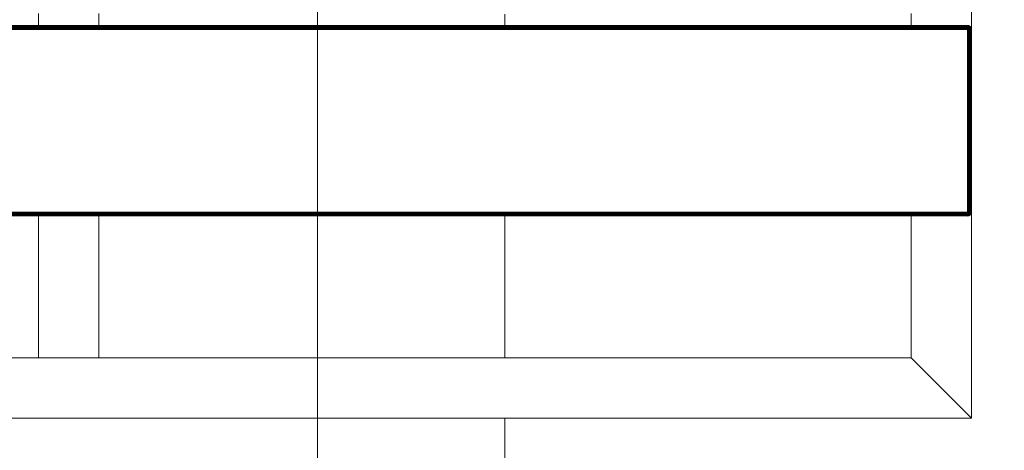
# Model space of a CAD drawing. Header units: millimetres. Extents: x -68595 to 26741, y -534 to 35396.
# Tile 118 of 172: x -55353 to -54862, y 28377 to 28591. Entities that reach past the tile are written whole.
import ezdxf

# ---------------------------------------------------------------- set-up
doc = ezdxf.new("R2010")
doc.units = ezdxf.units.MM
doc.linetypes.add('Center', pattern=[2999.999912, 1200.000007, -599.999968, 599.999968, -599.999968])
for name, color, linetype, lineweight, true_color in [('Furniture-1', 7, 'Continuous', 9, 0xaaaaaa), ('Grids-3', 7, 'Center', 9, 0xaaaaaa), ('Kohvikulaud-1', 7, 'Continuous', 9, 0xaaaaaa), ('Surface Pattern-1', 7, 'Continuous', 9, 0x232323)]:
    doc.layers.add(name, color=color, linetype=linetype, lineweight=lineweight, true_color=true_color)

# ---------------------------------------------------------------- blocks, each defined once
blk = doc.blocks.new('MA_Kohvikulaud - Kohvikulaud_DWG-11500971-Sisehoov')
at = {"layer": 'Kohvikulaud-1'}
for p, q in [((656.75, 450), (666.38, 450)), ((664.37, 448), (664.41, 448.36)), ((664.41, 448.36), (664.37, 448)), ((664.41, 448.03), (664.37, 448)), ((664.41, 448.36), (664.52, 448.74)), ((664.41, 448.36), (664.52, 448.73)), ((664.52, 448.07), (664.41, 448)), ((664.41, -448), (664.41, 448)), ((664.52, 448.74), (664.7, 449.09)), ((664.7, 449.09), (664.52, 448.73)), ((664.52, 448.73), (664.7, 449.09)), ((664.7, 449.08), (664.52, 448.68)), ((664.52, 448.7), (664.7, 449.08)), ((664.52, 448.68), (664.7, 449.02)), ((664.52, 448.62), (664.7, 449.02)), ((664.52, 448.62), (664.7, 448.92)), ((664.52, 448.52), (664.7, 448.92)), ((664.52, 448.52), (664.7, 448.77)), ((664.52, 448.4), (664.7, 448.77)), ((664.52, 448.4), (664.7, 448.6)), ((664.52, 448.27), (664.7, 448.6)), ((664.52, 448.27), (664.7, 448.4)), ((664.52, 448.13), (664.7, 448.4)), ((664.52, 448.13), (664.7, 448.2)), ((664.7, 448), (664.52, 448.07)), ((664.7, 448), (664.52, 448.07)), ((664.52, 448), (664.52, -448)), ((664.7, 449.09), (664.96, 449.41)), ((664.96, 449.41), (664.7, 449.09)), ((664.96, 449.39), (664.7, 449.08)), ((664.7, 449.02), (664.96, 449.31)), ((664.7, 448.92), (664.96, 449.18)), ((664.7, 449.09), (664.7, 449.08)), ((664.7, 449.08), (664.7, 449.02)), ((664.7, 449.02), (664.7, 448.92)), ((664.7, 448.77), (664.96, 449)), ((664.7, 448.92), (664.7, 448.77)), ((664.7, 448.6), (664.96, 448.77)), ((664.7, 448.77), (664.7, 448.6)), ((664.7, 448.6), (664.7, 448.4)), ((664.7, 448.4), (664.96, 448.52)), ((664.7, 448.4), (664.7, 448.2)), ((664.7, 448.2), (664.96, 448.26)), ((664.7, 448), (664.7, 448.2)), ((664.7, 448), (664.96, 448)), ((664.7, -448), (664.7, 448)), ((664.96, 449.41), (665.28, 449.67)), ((665.28, 449.67), (664.96, 449.41)), ((665.28, 449.65), (664.96, 449.39)), ((664.96, 449.31), (665.28, 449.56)), ((664.96, 449.41), (664.96, 449.39)), ((664.96, 449.18), (665.28, 449.4)), ((664.96, 449.39), (664.96, 449.31)), ((664.96, 449.31), (664.96, 449.18)), ((664.96, 449), (665.28, 449.18)), ((664.96, 449.18), (664.96, 449)), ((664.96, 449), (664.96, 448.77)), ((664.96, 448.77), (665.28, 448.92)), ((664.96, 448.77), (664.96, 448.52)), ((664.96, 448.52), (665.28, 448.62)), ((664.96, 448.52), (664.96, 448.26)), ((664.96, 448.26), (665.28, 448.3)), ((664.96, 448), (664.96, 448.26)), ((664.96, 448), (665.28, 448)), ((664.96, -448), (664.96, 448)), ((665.28, 449.67), (665.64, 449.86)), ((665.64, 449.86), (665.28, 449.67)), ((665.64, 449.83), (665.28, 449.65)), ((665.28, 449.56), (665.64, 449.73)), ((665.28, 449.67), (665.28, 449.65)), ((665.28, 449.65), (665.28, 449.56)), ((665.28, 449.4), (665.64, 449.56)), ((665.28, 449.56), (665.28, 449.4)), ((665.28, 449.4), (665.28, 449.18)), ((665.28, 449.18), (665.64, 449.31)), ((665.28, 449.18), (665.28, 448.92)), ((665.28, 448.92), (665.64, 449.02)), ((665.28, 448.92), (665.28, 448.62)), ((665.28, 448.62), (665.64, 448.68)), ((665.28, 448.62), (665.28, 448.3)), ((665.28, 448.3), (665.64, 448.34)), ((665.28, 448), (665.28, 448.3)), ((665.28, 448), (665.64, 448)), ((665.28, -448), (665.28, 448)), ((665.64, 449.86), (666.01, 449.97)), ((666.01, 449.97), (665.64, 449.86)), ((666.01, 449.93), (665.64, 449.83)), ((665.64, 449.86), (665.64, 449.83)), ((665.64, 449.73), (666.01, 449.83)), ((665.64, 449.83), (665.64, 449.73)), ((665.64, 449.73), (665.64, 449.56)), ((665.64, 449.56), (666.01, 449.65)), ((665.64, 449.56), (665.64, 449.31)), ((665.64, 449.31), (666.01, 449.39)), ((665.64, 449.31), (665.64, 449.02)), ((665.64, 449.02), (666.01, 449.08)), ((665.64, 449.02), (665.64, 448.68)), ((665.64, 448.68), (666.01, 448.72)), ((665.64, 448.68), (665.64, 448.34)), ((665.64, 448.34), (666.01, 448.36)), ((665.64, 448), (665.64, 448.34)), ((665.64, 448), (666.01, 448)), ((665.64, -448), (665.64, 448)), ((666.01, 449.97), (666.38, 450)), ((666.38, 450), (666.01, 449.97)), ((666.38, 449.97), (666.01, 449.93)), ((666.01, 449.97), (666.01, 449.93)), ((666.01, 449.83), (666.01, 449.93)), ((666.38, 449.86), (666.01, 449.83)), ((666.01, 449.65), (666.01, 449.83)), ((666.38, 449.67), (666.01, 449.65)), ((666.01, 449.39), (666.01, 449.65)), ((666.38, 449.41), (666.01, 449.39)), ((666.01, 449.08), (666.01, 449.39)), ((666.38, 449.09), (666.01, 449.08)), ((666.01, 448.72), (666.01, 449.08)), ((666.38, 448.74), (666.01, 448.72)), ((666.01, 448.36), (666.01, 448.72)), ((666.01, 448), (666.01, 448.36)), ((666.38, 448.36), (666.01, 448.36)), ((666.01, 448), (666.38, 448)), ((666.01, -448), (666.01, 448)), ((666.38, 449.97), (666.38, 450)), ((666.38, 449.86), (666.38, 449.97)), ((757.37, 449.97), (666.38, 449.97)), ((666.38, 449.67), (666.38, 449.86)), ((666.38, 449.86), (757.37, 449.86)), ((666.38, 449.41), (666.38, 449.67)), ((666.38, 449.67), (757.37, 449.67)), ((666.38, 449.09), (666.38, 449.41)), ((666.38, 449.41), (757.37, 449.41)), ((666.38, 448.74), (666.38, 449.09)), ((666.38, 449.09), (757.37, 449.09)), ((666.38, 448.36), (666.38, 448.74)), ((666.38, 448.74), (757.37, 448.74)), ((666.38, 448), (666.38, 448.36)), ((666.38, 448.36), (757.37, 448.36)), ((757.37, 448), (666.38, 448)), ((666.38, 448), (666.38, -448)), ((757.37, 450), (757.74, 449.97)), ((757.37, 449.97), (757.37, 450)), ((757.74, 449.97), (757.37, 450)), ((757.37, 450), (860, 450)), ((757.37, 449.86), (757.37, 449.97)), ((757.74, 449.93), (757.37, 449.97)), ((757.37, 449.67), (757.37, 449.86)), ((757.74, 449.83), (757.37, 449.86)), ((757.37, 449.41), (757.37, 449.67)), ((757.74, 449.65), (757.37, 449.67)), ((757.37, 449.09), (757.37, 449.41)), ((757.74, 449.39), (757.37, 449.41)), ((757.37, 448.74), (757.37, 449.09)), ((757.74, 449.08), (757.37, 449.09)), ((757.37, 448.36), (757.37, 448.74)), ((757.74, 448.72), (757.37, 448.74)), ((757.37, 448), (757.37, 448.36)), ((757.74, 448.36), (757.37, 448.36)), ((757.37, -448), (757.37, 448)), ((757.37, 448), (757.74, 448)), ((757.74, 449.97), (758.11, 449.86)), ((757.74, 449.93), (757.74, 449.97)), ((758.11, 449.86), (757.74, 449.97)), ((758.11, 449.83), (757.74, 449.93)), ((757.74, 449.93), (757.74, 449.83)), ((757.74, 449.83), (758.11, 449.73)), ((757.74, 449.83), (757.74, 449.65)), ((757.74, 449.65), (758.11, 449.56)), ((757.74, 449.65), (757.74, 449.39)), ((757.74, 449.39), (758.11, 449.31)), ((757.74, 449.39), (757.74, 449.08)), ((757.74, 449.08), (758.11, 449.02)), ((757.74, 449.08), (757.74, 448.72)), ((757.74, 448.72), (758.11, 448.68)), ((757.74, 448.72), (757.74, 448.36)), ((757.74, 448.36), (758.11, 448.34)), ((757.74, 448.36), (757.74, 448)), ((757.74, 448), (758.11, 448)), ((757.74, 448), (757.74, -448)), ((758.11, 449.86), (758.47, 449.67)), ((758.11, 449.83), (758.11, 449.86)), ((758.47, 449.67), (758.11, 449.86)), ((758.47, 449.65), (758.11, 449.83)), ((758.11, 449.83), (758.11, 449.73)), ((758.11, 449.73), (758.47, 449.56)), ((758.11, 449.73), (758.11, 449.56)), ((758.11, 449.56), (758.47, 449.4)), ((758.11, 449.56), (758.11, 449.31)), ((758.11, 449.31), (758.47, 449.18)), ((758.11, 449.31), (758.11, 449.02)), ((758.11, 449.02), (758.47, 448.92)), ((758.11, 449.02), (758.11, 448.68)), ((758.11, 448.68), (758.47, 448.62)), ((758.11, 448.68), (758.11, 448.34)), ((758.11, 448.34), (758.47, 448.3)), ((758.11, 448.34), (758.11, 448)), ((758.11, 448), (758.47, 448)), ((758.11, -448), (758.11, 448)), ((758.47, 449.67), (758.79, 449.41)), ((758.47, 449.65), (758.47, 449.67)), ((758.79, 449.41), (758.47, 449.67)), ((758.79, 449.39), (758.47, 449.65)), ((758.47, 449.65), (758.47, 449.56)), ((758.47, 449.56), (758.79, 449.31)), ((758.47, 449.56), (758.47, 449.4)), ((758.47, 449.4), (758.79, 449.18)), ((758.47, 449.4), (758.47, 449.18)), ((758.47, 449.18), (758.79, 449)), ((758.47, 449.18), (758.47, 448.92)), ((758.47, 448.92), (758.79, 448.77)), ((758.47, 448.92), (758.47, 448.62)), ((758.47, 448.62), (758.79, 448.52)), ((758.47, 448.62), (758.47, 448.3)), ((758.47, 448.3), (758.79, 448.26)), ((758.47, 448.3), (758.47, 448)), ((758.47, 448), (758.79, 448)), ((758.47, -448), (758.47, 448)), ((758.79, 449.41), (759.05, 449.09)), ((758.79, 449.39), (758.79, 449.41)), ((759.05, 449.09), (758.79, 449.41)), ((759.05, 449.08), (758.79, 449.39)), ((758.79, 449.39), (758.79, 449.31)), ((758.79, 449.31), (759.05, 449.02)), ((758.79, 449.31), (758.79, 449.18)), ((758.79, 449.18), (759.05, 448.92)), ((758.79, 449.18), (758.79, 449)), ((758.79, 449), (759.05, 448.77)), ((758.79, 449), (758.79, 448.77)), ((758.79, 448.77), (759.05, 448.6)), ((758.79, 448.77), (758.79, 448.52)), ((758.79, 448.52), (759.05, 448.4)), ((758.79, 448.52), (758.79, 448.26)), ((758.79, 448.26), (759.05, 448.2)), ((758.79, 448.26), (758.79, 448)), ((758.79, 448), (759.05, 448)), ((758.79, -448), (758.79, 448)), ((759.05, 449.09), (759.23, 448.74)), ((759.05, 449.08), (759.05, 449.09)), ((759.23, 448.74), (759.05, 449.09)), ((759.05, 449.08), (759.23, 448.72)), ((759.05, 449.08), (759.05, 449.02)), ((759.23, 448.73), (759.05, 449.08)), ((759.23, 448.7), (759.05, 449.02)), ((759.05, 449.02), (759.23, 448.7)), ((759.05, 449.02), (759.05, 448.92)), ((759.05, 448.92), (759.23, 448.65)), ((759.05, 448.92), (759.23, 448.65)), ((759.05, 448.92), (759.05, 448.77)), ((759.05, 448.77), (759.23, 448.57)), ((759.05, 448.77), (759.23, 448.57)), ((759.05, 448.77), (759.05, 448.6)), ((759.05, 448.6), (759.23, 448.46)), ((759.05, 448.6), (759.23, 448.46)), ((759.05, 448.6), (759.05, 448.4)), ((759.05, 448.4), (759.23, 448.34)), ((759.05, 448.4), (759.23, 448.34)), ((759.05, 448.4), (759.05, 448.2)), ((759.05, 448.2), (759.23, 448.2)), ((759.05, 448.2), (759.23, 448.2)), ((759.05, 448.2), (759.05, 448)), ((759.05, 448), (759.23, 448.07)), ((759.05, 448), (759.23, 448.07)), ((759.05, -448), (759.05, 448)), ((759.23, 448.74), (759.34, 448.36)), ((759.23, 448.73), (759.34, 448.36)), ((759.23, 448), (759.34, 448.03)), ((759.23, -448), (759.23, 448)), ((759.34, 448.36), (759.38, 448)), ((759.34, 448.36), (759.38, 448)), ((759.34, 448.03), (759.38, 448)), ((759.34, -448), (759.34, 448)), ((860, 450), (830, 420)), ((830, 420), (860, 450)), ((860, 450), (860, -450)), ((664.7, 420), (658.42, 420)), ((830, 420), (759.05, 420)), ((830, -420), (830, 420)), ((664.7, 15), (658.42, 15)), ((830, 15), (759.05, 15)), ((830, 15), (830, -15)), ((664.7, -15), (658.42, -15)), ((830, -15), (759.05, -15))]:
    blk.add_line(p, q, dxfattribs=at)
blk = doc.blocks.new('MA_Kohvikulaud - MA_Kohvikulaud-11500981-Sisehoov')
blk.add_blockref('MA_Kohvikulaud - Kohvikulaud_DWG-11500971-Sisehoov', (-357.3, 23.93))

msp = doc.modelspace()

# ---------------------------------------------------------------- hatches: boundary and pattern name
at = {"layer": 'Surface Pattern-1'}
h = msp.add_hatch(dxfattribs=at)
h.set_pattern_fill('FP_11', color=256, style=0, pattern_type=2)
h.set_pattern_definition([(180, (-60511.6, 28001.26), (-7e-14, -600), []), (270, (-60511.6, 28001.26), (600, 4e-14), [])])
h.paths.add_polyline_path([(-56372.24, 23783.07), (-52926.5, 28355.73), (-52913.6, 29348.17), (-57646.08, 29348.17), (-57646.08, 27269.19), (-59908.79, 25551.47), (-56383.81, 23788.85)])
h.paths.add_polyline_path([(-56972.18, 24224.63), (-57032.44, 24396.47), (-57028.67, 24397.82), (-57033.09, 24413.51), (-57030.77, 24414.61), (-56944.92, 24445.32), (-56962.79, 24495.28), (-57056.95, 24461.6), (-57053.35, 24451.56), (-57081.6, 24441.45), (-57240.36, 24885.25), (-57212.11, 24895.35), (-57208.52, 24885.31), (-56784.81, 25036.88), (-56788.41, 25046.92), (-56760.16, 25057.03), (-56602.05, 24613), (-56629.65, 24603.13), (-56633.24, 24613.17), (-56727.4, 24579.49), (-56709.53, 24529.53), (-56620.06, 24560.5), (-56619.77, 24560.25), (-56614.65, 24545.93), (-56609.79, 24547.61), (-56548.47, 24376.2), (-56971.16, 24224.99)])
h.paths.add_polyline_path([(-56956.88, 24270.94), (-56589.83, 24402.74), (-56599.61, 24430.07), (-56966.82, 24298.71), (-56957.9, 24273.79)])
h.paths.add_polyline_path([(-56916.67, 24455.43), (-56737.77, 24519.42), (-56755.65, 24569.39), (-56934.54, 24505.39), (-56917.53, 24457.84)])
h.paths.add_polyline_path([(-57066.17, 24576.46), (-56698.96, 24707.82), (-56700.65, 24712.53), (-57067.86, 24581.16), (-57067.33, 24579.7)])
h.paths.add_polyline_path([(-57103.64, 24681.21), (-56736.43, 24812.57), (-56738.12, 24817.27), (-57105.33, 24685.91)])
h.paths.add_polyline_path([(-57141.12, 24785.95), (-56773.91, 24917.32), (-56775.59, 24922.02), (-57142.8, 24790.66)])
h.paths.add_polyline_path([(-58248.06, 24880.15), (-58399.63, 25303.85), (-58227.79, 25364.12), (-58226.44, 25360.35), (-58210.75, 25364.77), (-58209.65, 25362.44), (-58178.94, 25276.59), (-58128.98, 25294.47), (-58162.66, 25388.62), (-58173.09, 25386.1), (-58182.81, 25413.28), (-57739.01, 25572.03), (-57728.91, 25543.79), (-57738.95, 25540.19), (-57587.38, 25116.49), (-57577.34, 25120.08), (-57567.23, 25091.84), (-58011.09, 24933.24), (-58020.63, 24961.5), (-58011.09, 24964.92), (-58044.77, 25059.07), (-58094.73, 25041.2), (-58063.76, 24951.73), (-58064.01, 24951.44), (-58078.33, 24946.32), (-58076.65, 24941.46), (-58246.71, 24880.63)])
h.paths.add_polyline_path([(-58221.96, 24921.34), (-58194.19, 24931.28), (-58325.55, 25298.49), (-58353.32, 25288.55), (-58222.35, 24922.44)])
h.paths.add_polyline_path([(-57379.52, 24953.57), (-57687.86, 25799.11), (-56841.95, 26106.4), (-56533.99, 25261.91), (-57378.33, 24954.01)])
h.paths.add_polyline_path([(-57361.62, 24992.03), (-56981.38, 25131.47), (-57005.32, 25197.14), (-57385.81, 25058.38), (-57362.81, 24995.31)])
h.paths.add_polyline_path([(-57916.44, 25030.64), (-57911.74, 25032.32), (-58043.1, 25399.53), (-58047.81, 25397.85), (-57928.21, 25063.54)])
h.paths.add_polyline_path([(-57811.69, 25068.11), (-57806.99, 25069.79), (-57938.35, 25437), (-57943.06, 25435.32), (-57835.06, 25133.42)])
h.paths.add_polyline_path([(-58104.84, 25069.45), (-58054.88, 25087.32), (-58118.87, 25266.22), (-58168.75, 25248.1), (-58105.14, 25070.31)])
h.paths.add_polyline_path([(-57706.94, 25105.58), (-57702.24, 25107.26), (-57833.6, 25474.48), (-57838.31, 25472.79), (-57708.3, 25109.38)])
h.paths.add_polyline_path([(-56952.94, 25141.06), (-56572.45, 25279.81), (-56596.65, 25346.17), (-56977.14, 25207.41), (-56953.72, 25143.19)])
h.paths.add_polyline_path([(-57418.36, 25147.64), (-57037.87, 25286.39), (-57039.79, 25291.67), (-57420.29, 25152.92)])
h.paths.add_polyline_path([(-57452.83, 25242.17), (-57072.34, 25380.92), (-57074.57, 25386.1), (-57454.76, 25247.46)])
h.paths.add_polyline_path([(-57009.68, 25296.66), (-56629.19, 25435.42), (-56631.12, 25440.7), (-57011.61, 25301.95)])
h.paths.add_polyline_path([(-57487.31, 25336.71), (-57106.82, 25475.46), (-57108.74, 25480.74), (-57489.23, 25341.99)])
h.paths.add_polyline_path([(-57044.16, 25391.2), (-56663.67, 25529.95), (-56665.59, 25535.24), (-57046.08, 25396.48)])
h.paths.add_polyline_path([(-57521.78, 25431.24), (-57141.29, 25569.99), (-57143.22, 25575.28), (-57523.71, 25436.53)])
h.paths.add_polyline_path([(-56493.85, 25436.07), (-56503.95, 25464.31), (-56493.91, 25467.91), (-56645.48, 25891.61), (-56655.52, 25888.02), (-56665.63, 25916.26), (-56221.77, 26074.86), (-56211.73, 26046.78), (-56221.77, 26043.18), (-56188.09, 25949.03), (-56138.13, 25966.9), (-56169.1, 26056.37), (-56168.85, 26056.66), (-56154.53, 26061.78), (-56156.21, 26066.64), (-55984.8, 26127.95), (-55833.23, 25704.25), (-56005.07, 25643.98), (-56006.42, 25647.75), (-56022.11, 25643.33), (-56023.21, 25645.66), (-56053.92, 25731.51), (-56103.88, 25713.63), (-56070.2, 25619.48), (-56060.15, 25623.07), (-56050.05, 25594.82), (-56492.93, 25436.39)])
h.paths.add_polyline_path([(-57078.63, 25485.74), (-56698.14, 25624.49), (-56700.07, 25629.77), (-57080.56, 25491.02)])
h.paths.add_polyline_path([(-57556.25, 25525.78), (-57175.76, 25664.53), (-57177.69, 25669.81), (-57558.18, 25531.06)])
h.paths.add_polyline_path([(-56399.26, 25533.62), (-56394.55, 25535.31), (-56525.92, 25902.52), (-56530.62, 25900.84), (-56404.18, 25547.38)])
h.paths.add_polyline_path([(-56294.51, 25571.1), (-56289.8, 25572.78), (-56421.17, 25939.99), (-56425.87, 25938.31), (-56317.88, 25636.41)])
h.paths.add_polyline_path([(-57113.1, 25580.27), (-56732.61, 25719.02), (-56734.54, 25724.31), (-57115.03, 25585.56)])
h.paths.add_polyline_path([(-56189.76, 25608.57), (-56185.05, 25610.25), (-56316.42, 25977.46), (-56321.12, 25975.78), (-56191.12, 25612.37)])
h.paths.add_polyline_path([(-57590.73, 25620.31), (-57210.24, 25759.06), (-57212.16, 25764.35), (-57592.65, 25625.6)])
h.paths.add_polyline_path([(-57147.58, 25674.81), (-56767.09, 25813.56), (-56769.01, 25818.84), (-57149.51, 25680.09), (-57147.66, 25675.03)])
h.paths.add_polyline_path([(-55907.31, 25709.61), (-55879.54, 25719.55), (-56011.34, 26086.6), (-56038.67, 26076.82), (-55910.5, 25718.53)])
h.paths.add_polyline_path([(-57625.2, 25714.85), (-57244.71, 25853.6), (-57246.64, 25858.88), (-57627.13, 25720.13)])
h.paths.add_polyline_path([(-56113.99, 25741.88), (-56064.12, 25760), (-56128.02, 25938.65), (-56177.98, 25920.78), (-56117.04, 25750.4)])
h.paths.add_polyline_path([(-57182.05, 25769.34), (-56801.56, 25908.09), (-56803.49, 25913.38), (-57183.98, 25774.63)])
h.paths.add_polyline_path([(-57216.53, 25863.88), (-56836.04, 26002.63), (-56837.96, 26007.91), (-57218.45, 25869.16)])
h.paths.add_polyline_path([(-57584.59, 25958.63), (-57743.35, 26402.43), (-57715.1, 26412.54), (-57711.51, 26402.49), (-57617.35, 26436.17), (-57635.22, 26486.13), (-57724.69, 26455.16), (-57724.98, 26455.41), (-57730.1, 26469.74), (-57734.96, 26468.05), (-57796.28, 26639.46), (-57372.58, 26791.03), (-57312.31, 26619.19), (-57316.08, 26617.84), (-57311.66, 26602.15), (-57313.99, 26601.05), (-57399.83, 26570.34), (-57381.96, 26520.38), (-57287.8, 26554.06), (-57291.4, 26564.11), (-57263.15, 26574.21), (-57104.55, 26130.36), (-57132.64, 26120.31), (-57136.23, 26130.36), (-57559.94, 25978.78), (-57556.34, 25968.74), (-57559.94, 25967.45)])
h.paths.add_polyline_path([(-57569.16, 26093.64), (-57201.95, 26225), (-57203.63, 26229.71), (-57570.85, 26098.35)])
h.paths.add_polyline_path([(-57606.63, 26198.39), (-57239.42, 26329.75), (-57241.11, 26334.46), (-57608.32, 26203.1)])
h.paths.add_polyline_path([(-55198.65, 26278.17), (-55244.1, 26281.51), (-55274.85, 26286.86), (-55309.16, 26296.5), (-55340.15, 26308.36), (-55371.17, 26324.08), (-55401.71, 26343.51), (-55426.12, 26362.63), (-55453.12, 26388.43), (-55475.67, 26414.79), (-55493.84, 26440.67), (-55510.83, 26470.73), (-55524.99, 26502.59), (-55535.87, 26535.58), (-55543.15, 26568.05), (-55547.27, 26601.24), (-55548.19, 26637.91), (-55545.81, 26669.86), (-55539.95, 26704.44), (-55531.02, 26736.73), (-55518.46, 26769.67), (-55503.39, 26799.61), (-55484.69, 26829.37), (-55462.53, 26857.49), (-55438.4, 26882.64), (-55413.29, 26904.26), (-55382.92, 26925.31), (-55356.85, 26940), (-55324.02, 26954.59), (-55287.86, 26966.24), (-55258.82, 26972.67), (-55222.86, 26976.93), (-55190.37, 26977.79), (-55155.28, 26975.09), (-55122.37, 26969.47), (-55087.42, 26959.59), (-55057.15, 26947.98), (-55026.25, 26932.33), (-54997.46, 26914.21), (-54969.15, 26891.89), (-54945.3, 26869.14), (-54921.64, 26841.55), (-54903.47, 26815.68), (-54886.83, 26786.37), (-54872.32, 26753.76), (-54861.44, 26720.79), (-54854.16, 26688.34), (-54850.03, 26654.96), (-54849.11, 26618.36), (-54851.49, 26586.5), (-54857.35, 26551.89), (-54866.28, 26519.62), (-54878.85, 26486.67), (-54893.91, 26456.74), (-54912.62, 26426.98), (-54934.77, 26398.86), (-54958.91, 26373.71), (-54984.02, 26352.08), (-55011.48, 26332.79), (-55040.46, 26316.35), (-55074.35, 26301.38), (-55106.05, 26290.96), (-55138.94, 26283.63), (-55175.94, 26279.29), (-55191.08, 26278.54)])
h.paths.add_polyline_path([(-57644.11, 26303.14), (-57276.89, 26434.5), (-57278.58, 26439.21), (-57645.79, 26307.84)])
h.paths.add_polyline_path([(-55052.02, 26355.09), (-55045.1, 26359.18), (-55051.49, 26355.4)])
h.paths.add_polyline_path([(-55026.4, 26370.45), (-55019.38, 26375.63), (-55026.34, 26370.5)])
h.paths.add_polyline_path([(-54958.53, 26432.15), (-54953.03, 26439.51), (-54958.2, 26432.59)])
h.paths.add_polyline_path([(-57589.1, 26446.28), (-57410.21, 26510.27), (-57428.32, 26560.15), (-57606.98, 26496.24), (-57592.16, 26454.81)])
h.paths.add_polyline_path([(-54924.93, 26482.71), (-54921.56, 26489.74), (-54924.81, 26482.97)])
h.paths.add_polyline_path([(-54901.85, 26538.84), (-54899.84, 26546.58), (-54901.66, 26539.57)])
h.paths.add_polyline_path([(-57745.15, 26585.59), (-57377.93, 26716.95), (-57387.87, 26744.73), (-57754.92, 26612.92), (-57747.43, 26591.96)])
h.paths.add_polyline_path([(-54890.13, 26598.38), (-54889.68, 26606.37), (-54890.09, 26599.13)])
h.paths.add_polyline_path([(-54890.25, 26659.35), (-54891.36, 26667.05), (-54890.28, 26659.52)])
h.paths.add_polyline_path([(-54896.51, 26696.28), (-54897.34, 26699.61), (-54896.88, 26697.77)])
h.paths.add_polyline_path([(-54925.57, 26774.81), (-54929.66, 26781.73), (-54925.88, 26775.33)])
h.paths.add_polyline_path([(-54940.93, 26800.42), (-54946.11, 26807.44), (-54940.98, 26800.49)])
h.paths.add_polyline_path([(-55002.63, 26868.3), (-55009.99, 26873.8), (-55002.81, 26868.43)])
h.paths.add_polyline_path([(-55053.19, 26901.9), (-55063.15, 26906.64), (-55053.45, 26902.02)])
h.paths.add_polyline_path([(-55109.32, 26924.98), (-55117.06, 26926.98), (-55110.05, 26925.16)])
h.paths.add_polyline_path([(-55168.86, 26936.7), (-55176.85, 26937.15), (-55169.61, 26936.74)])
h.paths.add_polyline_path([(-54908.65, 28393.03), (-55778.65, 28393.03), (-55778.65, 29293.03), (-54878.65, 29293.03), (-54878.65, 28393.03), (-54880.65, 28393.03)])
h.paths.add_polyline_path([(-56234.68, 28401.71), (-56558.79, 28752.86), (-56536.52, 28772.96), (-56527.3, 28762.97), (-56453.81, 28830.8), (-56489.8, 28869.79), (-56560.03, 28806.29), (-56560.75, 28806.8), (-56570.98, 28817.34), (-56574.76, 28814.39), (-56698, 28947.91), (-56367.06, 29252.83), (-56243.82, 29119.31), (-56247.02, 29115.21), (-56237.39, 29103.11), (-56237.84, 29102.35), (-56306.1, 29039.35), (-56270.11, 29000.36), (-56196.62, 29068.18), (-56206.07, 29078.42), (-56184.03, 29098.77), (-55859.92, 28747.62), (-55881.96, 28727.27), (-55891.41, 28737.51), (-56222.09, 28432.3), (-56212.64, 28422.06), (-56222.09, 28413.34)])
h.paths.add_polyline_path([(-54499.96, 28407.53), (-54520.3, 28429.57), (-54510.07, 28439.02), (-54815.28, 28769.7), (-54825.51, 28760.25), (-54845.86, 28782.29), (-54494.71, 29106.4), (-54474.37, 29084.36), (-54484.6, 29074.91), (-54416.78, 29001.43), (-54377.79, 29037.41), (-54441.29, 29107.64), (-54440.78, 29108.37), (-54430.23, 29118.59), (-54433.18, 29122.37), (-54299.66, 29245.61), (-53994.74, 28914.67), (-54128.26, 28791.43), (-54132.36, 28794.64), (-54144.46, 28785), (-54145.22, 28785.45), (-54208.23, 28853.71), (-54247.22, 28817.72), (-54179.39, 28744.23), (-54169.16, 28753.68), (-54148.81, 28731.64), (-54497.3, 28409.98)])
h.paths.add_polyline_path([(-55074.35, 28423.03), (-54908.65, 28423.03), (-54908.65, 28493.66), (-55313.65, 28493.66), (-55313.65, 28423.03)])
h.paths.add_polyline_path([(-55343.65, 28423.03), (-55343.65, 28493.66), (-55748.65, 28493.66), (-55748.65, 28423.03), (-55510.83, 28423.03)])
h.paths.add_polyline_path([(-56275.5, 28534.39), (-55988.91, 28798.91), (-55992.3, 28802.58), (-56278.89, 28538.07)])
h.paths.add_polyline_path([(-54448.66, 28536.52), (-54444.99, 28539.91), (-54709.51, 28826.5), (-54713.18, 28823.11), (-54455.15, 28543.55)])
h.paths.add_polyline_path([(-54908.65, 28588.66), (-54908.65, 28594.28), (-55313.65, 28594.28), (-55313.65, 28588.66), (-55074.35, 28588.66)])
h.paths.add_polyline_path([(-55343.65, 28588.66), (-55343.65, 28594.28), (-55748.65, 28594.28), (-55748.65, 28588.66), (-55510.83, 28588.66)])
h.paths.add_polyline_path([(-54366.91, 28611.98), (-54363.24, 28615.37), (-54627.76, 28901.95), (-54631.43, 28898.56), (-54378.43, 28624.45)])
h.paths.add_polyline_path([(-56350.95, 28616.14), (-56064.37, 28880.66), (-56067.76, 28884.33), (-56354.34, 28619.82)])
h.paths.add_polyline_path([(-54285.16, 28687.43), (-54281.49, 28690.82), (-54546.01, 28977.41), (-54549.68, 28974.02), (-54289.67, 28692.32)])
h.paths.add_polyline_path([(-55074.35, 28689.28), (-54908.65, 28689.28), (-54908.65, 28694.91), (-55313.65, 28694.91), (-55313.65, 28689.28), (-55292.59, 28689.28)])
h.paths.add_polyline_path([(-55510.83, 28689.28), (-55343.65, 28689.28), (-55343.65, 28694.91), (-55748.65, 28694.91), (-55748.65, 28689.28), (-55729.08, 28689.28)])
h.paths.add_polyline_path([(-56426.41, 28697.89), (-56139.82, 28962.41), (-56143.21, 28966.08), (-56429.8, 28701.57)])
h.paths.add_polyline_path([(-55074.35, 28789.91), (-54908.65, 28789.91), (-54908.65, 28795.53), (-55313.65, 28795.53), (-55313.65, 28789.91), (-55183.47, 28789.91)])
h.paths.add_polyline_path([(-55510.83, 28789.91), (-55343.65, 28789.91), (-55343.65, 28795.53), (-55748.65, 28795.53), (-55748.65, 28789.91), (-55729.08, 28789.91)])
h.paths.add_polyline_path([(-54267.56, 28839.76), (-54228.57, 28875.75), (-54357.97, 29014.88), (-54396.43, 28979.38), (-54285.55, 28859.25)])
h.paths.add_polyline_path([(-56431.77, 28851.14), (-56292.15, 28980.01), (-56328.14, 29019), (-56467.76, 28890.13), (-56433, 28852.47)])
h.paths.add_polyline_path([(-54908.65, 28890.53), (-54908.65, 28896.16), (-55313.65, 28896.16), (-55313.65, 28890.53), (-54965.22, 28890.53)])
h.paths.add_polyline_path([(-55748.65, 28890.53), (-55343.65, 28890.53), (-55343.65, 28896.16), (-55748.65, 28896.16)])
h.paths.add_polyline_path([(-54064.73, 28890.89), (-54043.3, 28911.17), (-54307.57, 29197.49), (-54329.25, 29177.48), (-54069.27, 28895.82)])
h.paths.add_polyline_path([(-56629.87, 28918.33), (-56343.28, 29182.85), (-56363.56, 29204.27), (-56649.88, 28940.01), (-56633.56, 28922.33)])
h.paths.add_polyline_path([(-55313.65, 28991.16), (-54908.65, 28991.16), (-54908.65, 28996.78), (-55313.65, 28996.78)])
h.paths.add_polyline_path([(-55729.08, 28991.16), (-55343.65, 28991.16), (-55343.65, 28996.78), (-55748.65, 28996.78), (-55748.65, 28991.16)])
h.paths.add_polyline_path([(-55292.59, 29091.78), (-54908.65, 29091.78), (-54908.65, 29097.41), (-55313.65, 29097.41), (-55313.65, 29091.78)])
h.paths.add_polyline_path([(-55343.65, 29091.78), (-55343.65, 29097.41), (-55748.65, 29097.41), (-55748.65, 29091.78), (-55510.83, 29091.78)])
h.paths.add_polyline_path([(-55292.59, 29192.41), (-54908.65, 29192.41), (-54908.65, 29198.03), (-55313.65, 29198.03), (-55313.65, 29192.41)])
h.paths.add_polyline_path([(-55748.65, 29192.41), (-55343.65, 29192.41), (-55343.65, 29198.03), (-55748.65, 29198.03)])

# ---------------------------------------------------------------- linework, layer by layer
at = {"layer": 'Grids-3'}
msp.add_line((-55204.58, 31895.92), (-55204.58, 21456.84), dxfattribs=at)

# ---------------------------------------------------------------- block references
at = {"layer": 'Furniture-1', "rotation": 270.0000000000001}
msp.add_blockref('MA_Kohvikulaud - MA_Kohvikulaud-11500981-Sisehoov', (-55352.58, 28895.73), dxfattribs=at)

doc.saveas('drawing.dxf')
